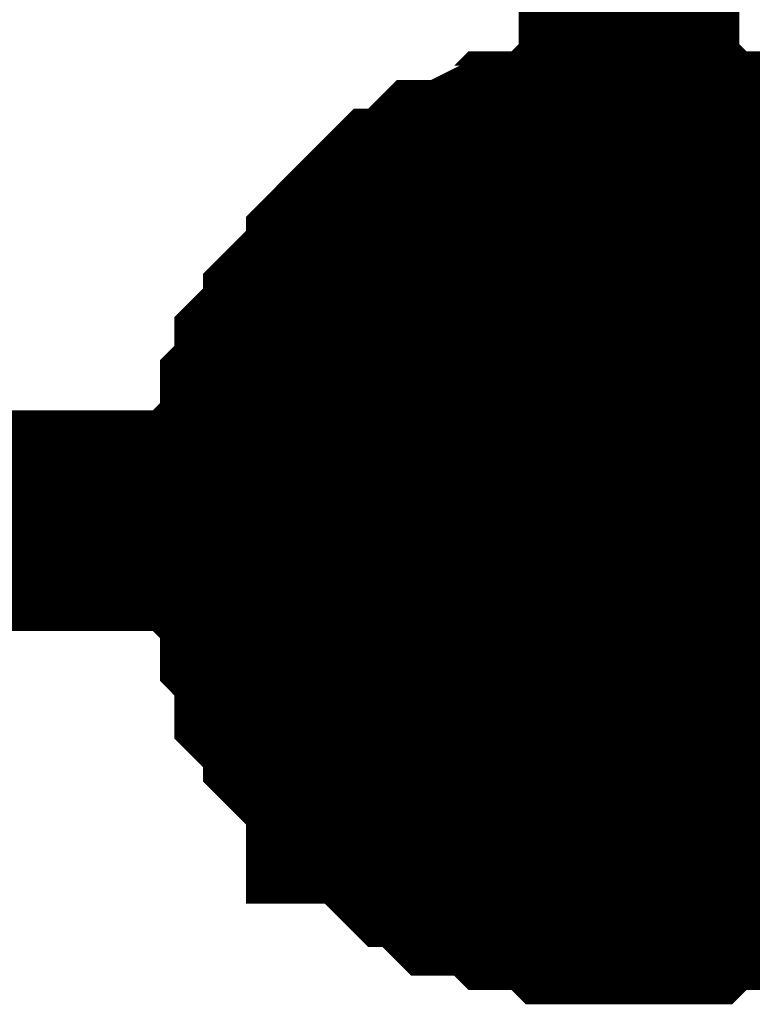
# Model space of a CAD drawing. Header units: inches. Extents: x 0 to 292, y 0 to 193.
# Tile 23 of 112: x 122.894 to 123.889, y 73.254 to 74.59. Entities that reach past the tile are written whole.
import ezdxf

# ---------------------------------------------------------------- set-up
doc = ezdxf.new("R2010")
doc.units = ezdxf.units.IN
doc.layers.add('Sheet', color=255, linetype='Continuous')

msp = doc.modelspace()

# ---------------------------------------------------------------- linework, layer by layer
at = {"layer": 'Sheet'}
for points in [[(122.7085, 73.9103, 0.2997, 0.2997, 0), (123.7217, 73.9103, 0.2997, 0.2997, 0), (143.5171, 73.9103, 0.2997, 0.2997, 0), (143.5171, 110.729, 0.2997, 0.2997, 0)], [(111.5248, 73.9103, 0.2997, 0.2997, 0), (111.5248, 77.7111, 0.2997, 0.2997, 0), (123.7217, 77.7111, 0.2997, 0.2997, 0), (123.7217, 73.9103, 0.2997, 0.2997, 0)], [(123.2151, 73.9103, 0.2997, 0.2997, 0), (123.2151, 73.9298, 0.2997, 0.2997, 0), (123.2151, 73.9688, 0.2997, 0.2997, 0), (123.2151, 73.9883, 0.2997, 0.2997, 0), (123.2346, 74.0078, 0.2997, 0.2997, 0), (123.2346, 74.0273, 0.2997, 0.2997, 0), (123.2346, 74.0662, 0.2997, 0.2997, 0), (123.254, 74.0857, 0.2997, 0.2997, 0), (123.254, 74.1052, 0.2997, 0.2997, 0), (123.254, 74.1247, 0.2997, 0.2997, 0), (123.2735, 74.1442, 0.2997, 0.2997, 0), (123.293, 74.1637, 0.2997, 0.2997, 0), (123.293, 74.1832, 0.2997, 0.2997, 0), (123.3125, 74.2027, 0.2997, 0.2997, 0), (123.332, 74.2222, 0.2997, 0.2997, 0), (123.3515, 74.2417, 0.2997, 0.2997, 0), (123.3515, 74.2611, 0.2997, 0.2997, 0), (123.3709, 74.2806, 0.2997, 0.2997, 0), (123.3904, 74.3001, 0.2997, 0.2997, 0), (123.4099, 74.3196, 0.2997, 0.2997, 0), (123.4294, 74.3196, 0.2997, 0.2997, 0), (123.4489, 74.3391, 0.2997, 0.2997, 0), (123.4684, 74.3586, 0.2997, 0.2997, 0), (123.4878, 74.3586, 0.2997, 0.2997, 0), (123.5268, 74.3781, 0.2997, 0.2997, 0), (123.5463, 74.3781, 0.2997, 0.2997, 0), (123.5658, 74.3976, 0.2997, 0.2997, 0), (123.5853, 74.3976, 0.2997, 0.2997, 0), (123.6242, 74.3976, 0.2997, 0.2997, 0), (123.6437, 74.4171, 0.2997, 0.2997, 0), (123.6632, 74.4171, 0.2997, 0.2997, 0), (123.7022, 74.4171, 0.2997, 0.2997, 0), (123.7217, 74.4171, 0.2997, 0.2997, 0)], [(123.2151, 73.9103, 0.2997, 0.2997, 0), (123.2151, 73.9298, 0.2997, 0.2997, 0), (123.2151, 73.9688, 0.2997, 0.2997, 0), (123.2151, 73.9883, 0.2997, 0.2997, 0), (123.2346, 74.0078, 0.2997, 0.2997, 0), (123.2346, 74.0273, 0.2997, 0.2997, 0), (123.2346, 74.0662, 0.2997, 0.2997, 0), (123.254, 74.0857, 0.2997, 0.2997, 0), (123.254, 74.1052, 0.2997, 0.2997, 0), (123.254, 74.1247, 0.2997, 0.2997, 0), (123.2735, 74.1442, 0.2997, 0.2997, 0), (123.293, 74.1637, 0.2997, 0.2997, 0), (123.293, 74.1832, 0.2997, 0.2997, 0), (123.3125, 74.2027, 0.2997, 0.2997, 0), (123.332, 74.2222, 0.2997, 0.2997, 0), (123.3515, 74.2417, 0.2997, 0.2997, 0), (123.3515, 74.2611, 0.2997, 0.2997, 0), (123.3709, 74.2806, 0.2997, 0.2997, 0), (123.3904, 74.3001, 0.2997, 0.2997, 0), (123.4099, 74.3196, 0.2997, 0.2997, 0), (123.4294, 74.3196, 0.2997, 0.2997, 0), (123.4489, 74.3391, 0.2997, 0.2997, 0), (123.4684, 74.3586, 0.2997, 0.2997, 0), (123.4878, 74.3586, 0.2997, 0.2997, 0), (123.5268, 74.3781, 0.2997, 0.2997, 0), (123.5463, 74.3781, 0.2997, 0.2997, 0), (123.5658, 74.3976, 0.2997, 0.2997, 0), (123.5853, 74.3976, 0.2997, 0.2997, 0), (123.6242, 74.3976, 0.2997, 0.2997, 0), (123.6437, 74.4171, 0.2997, 0.2997, 0), (123.6632, 74.4171, 0.2997, 0.2997, 0), (123.7022, 74.4171, 0.2997, 0.2997, 0), (123.7217, 74.4171, 0.2997, 0.2997, 0)], [(123.2151, 73.9103, 0.2997, 0.2997, 0), (123.2151, 73.9298, 0.2997, 0.2997, 0), (123.2151, 73.9688, 0.2997, 0.2997, 0), (123.2151, 73.9883, 0.2997, 0.2997, 0), (123.2346, 74.0078, 0.2997, 0.2997, 0), (123.2346, 74.0273, 0.2997, 0.2997, 0), (123.2346, 74.0662, 0.2997, 0.2997, 0), (123.254, 74.0857, 0.2997, 0.2997, 0), (123.254, 74.1052, 0.2997, 0.2997, 0), (123.254, 74.1247, 0.2997, 0.2997, 0), (123.2735, 74.1442, 0.2997, 0.2997, 0), (123.293, 74.1637, 0.2997, 0.2997, 0), (123.293, 74.1832, 0.2997, 0.2997, 0), (123.3125, 74.2027, 0.2997, 0.2997, 0), (123.332, 74.2222, 0.2997, 0.2997, 0), (123.3515, 74.2417, 0.2997, 0.2997, 0), (123.3515, 74.2611, 0.2997, 0.2997, 0), (123.3709, 74.2806, 0.2997, 0.2997, 0), (123.3904, 74.3001, 0.2997, 0.2997, 0), (123.4099, 74.3196, 0.2997, 0.2997, 0), (123.4294, 74.3196, 0.2997, 0.2997, 0), (123.4489, 74.3391, 0.2997, 0.2997, 0), (123.4684, 74.3586, 0.2997, 0.2997, 0), (123.4878, 74.3586, 0.2997, 0.2997, 0), (123.5268, 74.3781, 0.2997, 0.2997, 0), (123.5463, 74.3781, 0.2997, 0.2997, 0), (123.5658, 74.3976, 0.2997, 0.2997, 0), (123.5853, 74.3976, 0.2997, 0.2997, 0), (123.6242, 74.3976, 0.2997, 0.2997, 0), (123.6437, 74.4171, 0.2997, 0.2997, 0), (123.6632, 74.4171, 0.2997, 0.2997, 0), (123.7022, 74.4171, 0.2997, 0.2997, 0), (123.7217, 74.4171, 0.2997, 0.2997, 0)], [(123.2151, 73.9103, 0.2997, 0.2997, 0), (123.2151, 73.9298, 0.2997, 0.2997, 0), (123.2151, 73.9688, 0.2997, 0.2997, 0), (123.2151, 73.9883, 0.2997, 0.2997, 0), (123.2346, 74.0078, 0.2997, 0.2997, 0), (123.2346, 74.0273, 0.2997, 0.2997, 0), (123.2346, 74.0662, 0.2997, 0.2997, 0), (123.254, 74.0857, 0.2997, 0.2997, 0), (123.254, 74.1052, 0.2997, 0.2997, 0), (123.254, 74.1247, 0.2997, 0.2997, 0), (123.2735, 74.1442, 0.2997, 0.2997, 0), (123.293, 74.1637, 0.2997, 0.2997, 0), (123.293, 74.1832, 0.2997, 0.2997, 0), (123.3125, 74.2027, 0.2997, 0.2997, 0), (123.332, 74.2222, 0.2997, 0.2997, 0), (123.3515, 74.2417, 0.2997, 0.2997, 0), (123.3515, 74.2611, 0.2997, 0.2997, 0), (123.3709, 74.2806, 0.2997, 0.2997, 0), (123.3904, 74.3001, 0.2997, 0.2997, 0), (123.4099, 74.3196, 0.2997, 0.2997, 0), (123.4294, 74.3196, 0.2997, 0.2997, 0), (123.4489, 74.3391, 0.2997, 0.2997, 0), (123.4684, 74.3586, 0.2997, 0.2997, 0), (123.4878, 74.3586, 0.2997, 0.2997, 0), (123.5268, 74.3781, 0.2997, 0.2997, 0), (123.5463, 74.3781, 0.2997, 0.2997, 0), (123.5658, 74.3976, 0.2997, 0.2997, 0), (123.5853, 74.3976, 0.2997, 0.2997, 0), (123.6242, 74.3976, 0.2997, 0.2997, 0), (123.6437, 74.4171, 0.2997, 0.2997, 0), (123.6632, 74.4171, 0.2997, 0.2997, 0), (123.7022, 74.4171, 0.2997, 0.2997, 0), (123.7217, 74.4171, 0.2997, 0.2997, 0)], [(123.7217, 74.4171, 0.2997, 0.2997, 0), (123.7217, 74.4171, 0.2997, 0.2997, 0)], [(123.7217, 74.4171, 0.2997, 0.2997, 0), (123.7411, 74.4171, 0.2997, 0.2997, 0), (123.7801, 74.4171, 0.2997, 0.2997, 0), (123.7996, 74.4171, 0.2997, 0.2997, 0), (123.8191, 74.3976, 0.2997, 0.2997, 0), (123.8386, 74.3976, 0.2997, 0.2997, 0), (123.8775, 74.3976, 0.2997, 0.2997, 0), (123.897, 74.3781, 0.2997, 0.2997, 0), (123.9165, 74.3781, 0.2997, 0.2997, 0), (123.936, 74.3586, 0.2997, 0.2997, 0), (123.9555, 74.3586, 0.2997, 0.2997, 0), (123.9749, 74.3391, 0.2997, 0.2997, 0), (123.9944, 74.3196, 0.2997, 0.2997, 0), (124.0139, 74.3196, 0.2997, 0.2997, 0), (124.0334, 74.3001, 0.2997, 0.2997, 0), (124.0529, 74.2806, 0.2997, 0.2997, 0)], [(123.7217, 74.4171, 0.2997, 0.2997, 0), (123.7217, 74.4171, 0.2997, 0.2997, 0)], [(123.7217, 74.4171, 0.2997, 0.2997, 0), (123.7411, 74.4171, 0.2997, 0.2997, 0), (123.7801, 74.4171, 0.2997, 0.2997, 0), (123.7996, 74.4171, 0.2997, 0.2997, 0), (123.8191, 74.3976, 0.2997, 0.2997, 0), (123.8386, 74.3976, 0.2997, 0.2997, 0), (123.8775, 74.3976, 0.2997, 0.2997, 0), (123.897, 74.3781, 0.2997, 0.2997, 0), (123.9165, 74.3781, 0.2997, 0.2997, 0), (123.936, 74.3586, 0.2997, 0.2997, 0), (123.9555, 74.3586, 0.2997, 0.2997, 0), (123.9749, 74.3391, 0.2997, 0.2997, 0), (123.9944, 74.3196, 0.2997, 0.2997, 0), (124.0139, 74.3196, 0.2997, 0.2997, 0), (124.0334, 74.3001, 0.2997, 0.2997, 0), (124.0529, 74.2806, 0.2997, 0.2997, 0)], [(123.7217, 74.4171, 0.2997, 0.2997, 0), (123.7217, 74.4171, 0.2997, 0.2997, 0)], [(123.7217, 74.4171, 0.2997, 0.2997, 0), (123.7411, 74.4171, 0.2997, 0.2997, 0), (123.7801, 74.4171, 0.2997, 0.2997, 0), (123.7996, 74.4171, 0.2997, 0.2997, 0), (123.8191, 74.3976, 0.2997, 0.2997, 0), (123.8386, 74.3976, 0.2997, 0.2997, 0), (123.8775, 74.3976, 0.2997, 0.2997, 0), (123.897, 74.3781, 0.2997, 0.2997, 0), (123.9165, 74.3781, 0.2997, 0.2997, 0), (123.936, 74.3586, 0.2997, 0.2997, 0), (123.9555, 74.3586, 0.2997, 0.2997, 0), (123.9749, 74.3391, 0.2997, 0.2997, 0), (123.9944, 74.3196, 0.2997, 0.2997, 0), (124.0139, 74.3196, 0.2997, 0.2997, 0), (124.0334, 74.3001, 0.2997, 0.2997, 0), (124.0529, 74.2806, 0.2997, 0.2997, 0)], [(123.7217, 74.4171, 0.2997, 0.2997, 0), (123.7217, 74.4171, 0.2997, 0.2997, 0)], [(123.7217, 74.4171, 0.2997, 0.2997, 0), (123.7411, 74.4171, 0.2997, 0.2997, 0), (123.7801, 74.4171, 0.2997, 0.2997, 0), (123.7996, 74.4171, 0.2997, 0.2997, 0), (123.8191, 74.3976, 0.2997, 0.2997, 0), (123.8386, 74.3976, 0.2997, 0.2997, 0), (123.8775, 74.3976, 0.2997, 0.2997, 0), (123.897, 74.3781, 0.2997, 0.2997, 0), (123.9165, 74.3781, 0.2997, 0.2997, 0), (123.936, 74.3586, 0.2997, 0.2997, 0), (123.9555, 74.3586, 0.2997, 0.2997, 0), (123.9749, 74.3391, 0.2997, 0.2997, 0), (123.9944, 74.3196, 0.2997, 0.2997, 0), (124.0139, 74.3196, 0.2997, 0.2997, 0), (124.0334, 74.3001, 0.2997, 0.2997, 0), (124.0529, 74.2806, 0.2997, 0.2997, 0)], [(123.2151, 73.9103, 0.0991, 0.0991, 0), (123.2151, 73.9298, 0.0991, 0.0991, 0), (123.2151, 73.9688, 0.0991, 0.0991, 0), (123.2151, 73.9883, 0.0991, 0.0991, 0), (123.2346, 74.0078, 0.0991, 0.0991, 0), (123.2346, 74.0273, 0.0991, 0.0991, 0), (123.2346, 74.0662, 0.0991, 0.0991, 0), (123.254, 74.0857, 0.0991, 0.0991, 0), (123.254, 74.1052, 0.0991, 0.0991, 0), (123.254, 74.1247, 0.0991, 0.0991, 0), (123.2735, 74.1442, 0.0991, 0.0991, 0), (123.293, 74.1637, 0.0991, 0.0991, 0), (123.293, 74.1832, 0.0991, 0.0991, 0), (123.3125, 74.2027, 0.0991, 0.0991, 0), (123.332, 74.2222, 0.0991, 0.0991, 0), (123.3515, 74.2417, 0.0991, 0.0991, 0), (123.3515, 74.2611, 0.0991, 0.0991, 0), (123.3709, 74.2806, 0.0991, 0.0991, 0), (123.3904, 74.3001, 0.0991, 0.0991, 0), (123.4099, 74.3196, 0.0991, 0.0991, 0), (123.4294, 74.3196, 0.0991, 0.0991, 0), (123.4489, 74.3391, 0.0991, 0.0991, 0), (123.4684, 74.3586, 0.0991, 0.0991, 0), (123.4878, 74.3586, 0.0991, 0.0991, 0), (123.5268, 74.3781, 0.0991, 0.0991, 0), (123.5463, 74.3781, 0.0991, 0.0991, 0), (123.5658, 74.3976, 0.0991, 0.0991, 0), (123.5853, 74.3976, 0.0991, 0.0991, 0), (123.6242, 74.3976, 0.0991, 0.0991, 0), (123.6437, 74.4171, 0.0991, 0.0991, 0), (123.6632, 74.4171, 0.0991, 0.0991, 0), (123.7022, 74.4171, 0.0991, 0.0991, 0), (123.7217, 74.4171, 0.0991, 0.0991, 0)], [(123.2151, 73.9103, 0.0991, 0.0991, 0), (123.2151, 73.9298, 0.0991, 0.0991, 0), (123.2151, 73.9688, 0.0991, 0.0991, 0), (123.2151, 73.9883, 0.0991, 0.0991, 0), (123.2346, 74.0078, 0.0991, 0.0991, 0), (123.2346, 74.0273, 0.0991, 0.0991, 0), (123.2346, 74.0662, 0.0991, 0.0991, 0), (123.254, 74.0857, 0.0991, 0.0991, 0), (123.254, 74.1052, 0.0991, 0.0991, 0), (123.254, 74.1247, 0.0991, 0.0991, 0), (123.2735, 74.1442, 0.0991, 0.0991, 0), (123.293, 74.1637, 0.0991, 0.0991, 0), (123.293, 74.1832, 0.0991, 0.0991, 0), (123.3125, 74.2027, 0.0991, 0.0991, 0), (123.332, 74.2222, 0.0991, 0.0991, 0), (123.3515, 74.2417, 0.0991, 0.0991, 0), (123.3515, 74.2611, 0.0991, 0.0991, 0), (123.3709, 74.2806, 0.0991, 0.0991, 0), (123.3904, 74.3001, 0.0991, 0.0991, 0), (123.4099, 74.3196, 0.0991, 0.0991, 0), (123.4294, 74.3196, 0.0991, 0.0991, 0), (123.4489, 74.3391, 0.0991, 0.0991, 0), (123.4684, 74.3586, 0.0991, 0.0991, 0), (123.4878, 74.3586, 0.0991, 0.0991, 0), (123.5268, 74.3781, 0.0991, 0.0991, 0), (123.5463, 74.3781, 0.0991, 0.0991, 0), (123.5658, 74.3976, 0.0991, 0.0991, 0), (123.5853, 74.3976, 0.0991, 0.0991, 0), (123.6242, 74.3976, 0.0991, 0.0991, 0), (123.6437, 74.4171, 0.0991, 0.0991, 0), (123.6632, 74.4171, 0.0991, 0.0991, 0), (123.7022, 74.4171, 0.0991, 0.0991, 0), (123.7217, 74.4171, 0.0991, 0.0991, 0)], [(123.2151, 73.9103, 0.0991, 0.0991, 0), (123.2151, 73.9298, 0.0991, 0.0991, 0), (123.2151, 73.9688, 0.0991, 0.0991, 0), (123.2151, 73.9883, 0.0991, 0.0991, 0), (123.2346, 74.0078, 0.0991, 0.0991, 0), (123.2346, 74.0273, 0.0991, 0.0991, 0), (123.2346, 74.0662, 0.0991, 0.0991, 0), (123.254, 74.0857, 0.0991, 0.0991, 0), (123.254, 74.1052, 0.0991, 0.0991, 0), (123.254, 74.1247, 0.0991, 0.0991, 0), (123.2735, 74.1442, 0.0991, 0.0991, 0), (123.293, 74.1637, 0.0991, 0.0991, 0), (123.293, 74.1832, 0.0991, 0.0991, 0), (123.3125, 74.2027, 0.0991, 0.0991, 0), (123.332, 74.2222, 0.0991, 0.0991, 0), (123.3515, 74.2417, 0.0991, 0.0991, 0), (123.3515, 74.2611, 0.0991, 0.0991, 0), (123.3709, 74.2806, 0.0991, 0.0991, 0), (123.3904, 74.3001, 0.0991, 0.0991, 0), (123.4099, 74.3196, 0.0991, 0.0991, 0), (123.4294, 74.3196, 0.0991, 0.0991, 0), (123.4489, 74.3391, 0.0991, 0.0991, 0), (123.4684, 74.3586, 0.0991, 0.0991, 0), (123.4878, 74.3586, 0.0991, 0.0991, 0), (123.5268, 74.3781, 0.0991, 0.0991, 0), (123.5463, 74.3781, 0.0991, 0.0991, 0), (123.5658, 74.3976, 0.0991, 0.0991, 0), (123.5853, 74.3976, 0.0991, 0.0991, 0), (123.6242, 74.3976, 0.0991, 0.0991, 0), (123.6437, 74.4171, 0.0991, 0.0991, 0), (123.6632, 74.4171, 0.0991, 0.0991, 0), (123.7022, 74.4171, 0.0991, 0.0991, 0), (123.7217, 74.4171, 0.0991, 0.0991, 0)], [(123.2151, 73.9103, 0.0991, 0.0991, 0), (123.2151, 73.9298, 0.0991, 0.0991, 0), (123.2151, 73.9688, 0.0991, 0.0991, 0), (123.2151, 73.9883, 0.0991, 0.0991, 0), (123.2346, 74.0078, 0.0991, 0.0991, 0), (123.2346, 74.0273, 0.0991, 0.0991, 0), (123.2346, 74.0662, 0.0991, 0.0991, 0), (123.254, 74.0857, 0.0991, 0.0991, 0), (123.254, 74.1052, 0.0991, 0.0991, 0), (123.254, 74.1247, 0.0991, 0.0991, 0), (123.2735, 74.1442, 0.0991, 0.0991, 0), (123.293, 74.1637, 0.0991, 0.0991, 0), (123.293, 74.1832, 0.0991, 0.0991, 0), (123.3125, 74.2027, 0.0991, 0.0991, 0), (123.332, 74.2222, 0.0991, 0.0991, 0), (123.3515, 74.2417, 0.0991, 0.0991, 0), (123.3515, 74.2611, 0.0991, 0.0991, 0), (123.3709, 74.2806, 0.0991, 0.0991, 0), (123.3904, 74.3001, 0.0991, 0.0991, 0), (123.4099, 74.3196, 0.0991, 0.0991, 0), (123.4294, 74.3196, 0.0991, 0.0991, 0), (123.4489, 74.3391, 0.0991, 0.0991, 0), (123.4684, 74.3586, 0.0991, 0.0991, 0), (123.4878, 74.3586, 0.0991, 0.0991, 0), (123.5268, 74.3781, 0.0991, 0.0991, 0), (123.5463, 74.3781, 0.0991, 0.0991, 0), (123.5658, 74.3976, 0.0991, 0.0991, 0), (123.5853, 74.3976, 0.0991, 0.0991, 0), (123.6242, 74.3976, 0.0991, 0.0991, 0), (123.6437, 74.4171, 0.0991, 0.0991, 0), (123.6632, 74.4171, 0.0991, 0.0991, 0), (123.7022, 74.4171, 0.0991, 0.0991, 0), (123.7217, 74.4171, 0.0991, 0.0991, 0)], [(123.7217, 74.4171, 0.0991, 0.0991, 0), (123.7217, 74.4171, 0.0991, 0.0991, 0)], [(123.7217, 74.4171, 0.0991, 0.0991, 0), (123.7411, 74.4171, 0.0991, 0.0991, 0), (123.7801, 74.4171, 0.0991, 0.0991, 0), (123.7996, 74.4171, 0.0991, 0.0991, 0), (123.8191, 74.3976, 0.0991, 0.0991, 0), (123.8386, 74.3976, 0.0991, 0.0991, 0), (123.8775, 74.3976, 0.0991, 0.0991, 0), (123.897, 74.3781, 0.0991, 0.0991, 0), (123.9165, 74.3781, 0.0991, 0.0991, 0), (123.936, 74.3586, 0.0991, 0.0991, 0), (123.9555, 74.3586, 0.0991, 0.0991, 0)], [(123.7217, 74.4171, 0.0991, 0.0991, 0), (123.7217, 74.4171, 0.0991, 0.0991, 0)], [(123.7217, 74.4171, 0.0991, 0.0991, 0), (123.7411, 74.4171, 0.0991, 0.0991, 0), (123.7801, 74.4171, 0.0991, 0.0991, 0), (123.7996, 74.4171, 0.0991, 0.0991, 0), (123.8191, 74.3976, 0.0991, 0.0991, 0), (123.8386, 74.3976, 0.0991, 0.0991, 0), (123.8775, 74.3976, 0.0991, 0.0991, 0), (123.897, 74.3781, 0.0991, 0.0991, 0), (123.9165, 74.3781, 0.0991, 0.0991, 0), (123.936, 74.3586, 0.0991, 0.0991, 0), (123.9555, 74.3586, 0.0991, 0.0991, 0)], [(123.7217, 74.4171, 0.0991, 0.0991, 0), (123.7217, 74.4171, 0.0991, 0.0991, 0)], [(123.7217, 74.4171, 0.0991, 0.0991, 0), (123.7411, 74.4171, 0.0991, 0.0991, 0), (123.7801, 74.4171, 0.0991, 0.0991, 0), (123.7996, 74.4171, 0.0991, 0.0991, 0), (123.8191, 74.3976, 0.0991, 0.0991, 0), (123.8386, 74.3976, 0.0991, 0.0991, 0), (123.8775, 74.3976, 0.0991, 0.0991, 0), (123.897, 74.3781, 0.0991, 0.0991, 0), (123.9165, 74.3781, 0.0991, 0.0991, 0), (123.936, 74.3586, 0.0991, 0.0991, 0), (123.9555, 74.3586, 0.0991, 0.0991, 0)], [(123.7217, 74.4171, 0.0991, 0.0991, 0), (123.7217, 74.4171, 0.0991, 0.0991, 0)], [(123.7217, 74.4171, 0.0991, 0.0991, 0), (123.7411, 74.4171, 0.0991, 0.0991, 0), (123.7801, 74.4171, 0.0991, 0.0991, 0), (123.7996, 74.4171, 0.0991, 0.0991, 0), (123.8191, 74.3976, 0.0991, 0.0991, 0), (123.8386, 74.3976, 0.0991, 0.0991, 0), (123.8775, 74.3976, 0.0991, 0.0991, 0), (123.897, 74.3781, 0.0991, 0.0991, 0), (123.9165, 74.3781, 0.0991, 0.0991, 0), (123.936, 74.3586, 0.0991, 0.0991, 0), (123.9555, 74.3586, 0.0991, 0.0991, 0)], [(123.7217, 73.4035, 0.2997, 0.2997, 0), (123.7022, 73.4035, 0.2997, 0.2997, 0), (123.6632, 73.4035, 0.2997, 0.2997, 0), (123.6437, 73.4035, 0.2997, 0.2997, 0), (123.6242, 73.423, 0.2997, 0.2997, 0), (123.5853, 73.423, 0.2997, 0.2997, 0), (123.5658, 73.423, 0.2997, 0.2997, 0), (123.5463, 73.4425, 0.2997, 0.2997, 0), (123.5268, 73.4425, 0.2997, 0.2997, 0), (123.4878, 73.4425, 0.2997, 0.2997, 0), (123.4684, 73.462, 0.2997, 0.2997, 0), (123.4489, 73.4815, 0.2997, 0.2997, 0), (123.4294, 73.4815, 0.2997, 0.2997, 0), (123.4099, 73.501, 0.2997, 0.2997, 0), (123.3904, 73.5205, 0.2997, 0.2997, 0), (123.3709, 73.54, 0.2997, 0.2997, 0), (123.3515, 73.54, 0.2997, 0.2997, 0), (123.3515, 73.5595, 0.2997, 0.2997, 0), (123.332, 73.579, 0.2997, 0.2997, 0), (123.3125, 73.5984, 0.2997, 0.2997, 0), (123.293, 73.6179, 0.2997, 0.2997, 0), (123.293, 73.6374, 0.2997, 0.2997, 0), (123.2735, 73.6569, 0.2997, 0.2997, 0), (123.254, 73.6764, 0.2997, 0.2997, 0), (123.254, 73.7154, 0.2997, 0.2997, 0), (123.254, 73.7349, 0.2997, 0.2997, 0), (123.2346, 73.7544, 0.2997, 0.2997, 0), (123.2346, 73.7739, 0.2997, 0.2997, 0), (123.2346, 73.8129, 0.2997, 0.2997, 0), (123.2151, 73.8323, 0.2997, 0.2997, 0), (123.2151, 73.8518, 0.2997, 0.2997, 0), (123.2151, 73.8908, 0.2997, 0.2997, 0), (123.2151, 73.9103, 0.2997, 0.2997, 0)], [(123.2151, 73.9103, 0.2997, 0.2997, 0), (123.2151, 73.9103, 0.2997, 0.2997, 0)], [(123.7217, 73.4035, 0.2997, 0.2997, 0), (123.7022, 73.4035, 0.2997, 0.2997, 0), (123.6632, 73.4035, 0.2997, 0.2997, 0), (123.6437, 73.4035, 0.2997, 0.2997, 0), (123.6242, 73.423, 0.2997, 0.2997, 0), (123.5853, 73.423, 0.2997, 0.2997, 0), (123.5658, 73.423, 0.2997, 0.2997, 0), (123.5463, 73.4425, 0.2997, 0.2997, 0), (123.5268, 73.4425, 0.2997, 0.2997, 0), (123.4878, 73.4425, 0.2997, 0.2997, 0), (123.4684, 73.462, 0.2997, 0.2997, 0), (123.4489, 73.4815, 0.2997, 0.2997, 0), (123.4294, 73.4815, 0.2997, 0.2997, 0), (123.4099, 73.501, 0.2997, 0.2997, 0), (123.3904, 73.5205, 0.2997, 0.2997, 0), (123.3709, 73.54, 0.2997, 0.2997, 0), (123.3515, 73.54, 0.2997, 0.2997, 0), (123.3515, 73.5595, 0.2997, 0.2997, 0), (123.332, 73.579, 0.2997, 0.2997, 0), (123.3125, 73.5984, 0.2997, 0.2997, 0), (123.293, 73.6179, 0.2997, 0.2997, 0), (123.293, 73.6374, 0.2997, 0.2997, 0), (123.2735, 73.6569, 0.2997, 0.2997, 0), (123.254, 73.6764, 0.2997, 0.2997, 0), (123.254, 73.7154, 0.2997, 0.2997, 0), (123.254, 73.7349, 0.2997, 0.2997, 0), (123.2346, 73.7544, 0.2997, 0.2997, 0), (123.2346, 73.7739, 0.2997, 0.2997, 0), (123.2346, 73.8129, 0.2997, 0.2997, 0), (123.2151, 73.8323, 0.2997, 0.2997, 0), (123.2151, 73.8518, 0.2997, 0.2997, 0), (123.2151, 73.8908, 0.2997, 0.2997, 0), (123.2151, 73.9103, 0.2997, 0.2997, 0)], [(123.2151, 73.9103, 0.2997, 0.2997, 0), (123.2151, 73.9103, 0.2997, 0.2997, 0)], [(123.7217, 73.4035, 0.2997, 0.2997, 0), (123.7022, 73.4035, 0.2997, 0.2997, 0), (123.6632, 73.4035, 0.2997, 0.2997, 0), (123.6437, 73.4035, 0.2997, 0.2997, 0), (123.6242, 73.423, 0.2997, 0.2997, 0), (123.5853, 73.423, 0.2997, 0.2997, 0), (123.5658, 73.423, 0.2997, 0.2997, 0), (123.5463, 73.4425, 0.2997, 0.2997, 0), (123.5268, 73.4425, 0.2997, 0.2997, 0), (123.4878, 73.4425, 0.2997, 0.2997, 0), (123.4684, 73.462, 0.2997, 0.2997, 0), (123.4489, 73.4815, 0.2997, 0.2997, 0), (123.4294, 73.4815, 0.2997, 0.2997, 0), (123.4099, 73.501, 0.2997, 0.2997, 0), (123.3904, 73.5205, 0.2997, 0.2997, 0), (123.3709, 73.54, 0.2997, 0.2997, 0), (123.3515, 73.54, 0.2997, 0.2997, 0), (123.3515, 73.5595, 0.2997, 0.2997, 0), (123.332, 73.579, 0.2997, 0.2997, 0), (123.3125, 73.5984, 0.2997, 0.2997, 0), (123.293, 73.6179, 0.2997, 0.2997, 0), (123.293, 73.6374, 0.2997, 0.2997, 0), (123.2735, 73.6569, 0.2997, 0.2997, 0), (123.254, 73.6764, 0.2997, 0.2997, 0), (123.254, 73.7154, 0.2997, 0.2997, 0), (123.254, 73.7349, 0.2997, 0.2997, 0), (123.2346, 73.7544, 0.2997, 0.2997, 0), (123.2346, 73.7739, 0.2997, 0.2997, 0), (123.2346, 73.8129, 0.2997, 0.2997, 0), (123.2151, 73.8323, 0.2997, 0.2997, 0), (123.2151, 73.8518, 0.2997, 0.2997, 0), (123.2151, 73.8908, 0.2997, 0.2997, 0), (123.2151, 73.9103, 0.2997, 0.2997, 0)], [(123.2151, 73.9103, 0.2997, 0.2997, 0), (123.2151, 73.9103, 0.2997, 0.2997, 0)], [(123.7217, 73.4035, 0.2997, 0.2997, 0), (123.7022, 73.4035, 0.2997, 0.2997, 0), (123.6632, 73.4035, 0.2997, 0.2997, 0), (123.6437, 73.4035, 0.2997, 0.2997, 0), (123.6242, 73.423, 0.2997, 0.2997, 0), (123.5853, 73.423, 0.2997, 0.2997, 0), (123.5658, 73.423, 0.2997, 0.2997, 0), (123.5463, 73.4425, 0.2997, 0.2997, 0), (123.5268, 73.4425, 0.2997, 0.2997, 0), (123.4878, 73.4425, 0.2997, 0.2997, 0), (123.4684, 73.462, 0.2997, 0.2997, 0), (123.4489, 73.4815, 0.2997, 0.2997, 0), (123.4294, 73.4815, 0.2997, 0.2997, 0), (123.4099, 73.501, 0.2997, 0.2997, 0), (123.3904, 73.5205, 0.2997, 0.2997, 0), (123.3709, 73.54, 0.2997, 0.2997, 0), (123.3515, 73.54, 0.2997, 0.2997, 0), (123.3515, 73.5595, 0.2997, 0.2997, 0), (123.332, 73.579, 0.2997, 0.2997, 0), (123.3125, 73.5984, 0.2997, 0.2997, 0), (123.293, 73.6179, 0.2997, 0.2997, 0), (123.293, 73.6374, 0.2997, 0.2997, 0), (123.2735, 73.6569, 0.2997, 0.2997, 0), (123.254, 73.6764, 0.2997, 0.2997, 0), (123.254, 73.7154, 0.2997, 0.2997, 0), (123.254, 73.7349, 0.2997, 0.2997, 0), (123.2346, 73.7544, 0.2997, 0.2997, 0), (123.2346, 73.7739, 0.2997, 0.2997, 0), (123.2346, 73.8129, 0.2997, 0.2997, 0), (123.2151, 73.8323, 0.2997, 0.2997, 0), (123.2151, 73.8518, 0.2997, 0.2997, 0), (123.2151, 73.8908, 0.2997, 0.2997, 0), (123.2151, 73.9103, 0.2997, 0.2997, 0)], [(123.2151, 73.9103, 0.2997, 0.2997, 0), (123.2151, 73.9103, 0.2997, 0.2997, 0)], [(123.7217, 73.4035, 0.0991, 0.0991, 0), (123.7022, 73.4035, 0.0991, 0.0991, 0), (123.6632, 73.4035, 0.0991, 0.0991, 0), (123.6437, 73.4035, 0.0991, 0.0991, 0), (123.6242, 73.423, 0.0991, 0.0991, 0), (123.5853, 73.423, 0.0991, 0.0991, 0), (123.5658, 73.423, 0.0991, 0.0991, 0), (123.5463, 73.4425, 0.0991, 0.0991, 0), (123.5268, 73.4425, 0.0991, 0.0991, 0), (123.4878, 73.4425, 0.0991, 0.0991, 0), (123.4684, 73.462, 0.0991, 0.0991, 0), (123.4489, 73.4815, 0.0991, 0.0991, 0), (123.4294, 73.4815, 0.0991, 0.0991, 0), (123.4099, 73.501, 0.0991, 0.0991, 0), (123.3904, 73.5205, 0.0991, 0.0991, 0), (123.3709, 73.54, 0.0991, 0.0991, 0), (123.3515, 73.54, 0.0991, 0.0991, 0), (123.3515, 73.5595, 0.0991, 0.0991, 0), (123.332, 73.579, 0.0991, 0.0991, 0), (123.3125, 73.5984, 0.0991, 0.0991, 0), (123.293, 73.6179, 0.0991, 0.0991, 0), (123.293, 73.6374, 0.0991, 0.0991, 0), (123.2735, 73.6569, 0.0991, 0.0991, 0), (123.254, 73.6764, 0.0991, 0.0991, 0), (123.254, 73.7154, 0.0991, 0.0991, 0), (123.254, 73.7349, 0.0991, 0.0991, 0), (123.2346, 73.7544, 0.0991, 0.0991, 0), (123.2346, 73.7739, 0.0991, 0.0991, 0), (123.2346, 73.8129, 0.0991, 0.0991, 0), (123.2151, 73.8323, 0.0991, 0.0991, 0), (123.2151, 73.8518, 0.0991, 0.0991, 0), (123.2151, 73.8908, 0.0991, 0.0991, 0), (123.2151, 73.9103, 0.0991, 0.0991, 0)], [(123.2151, 73.9103, 0.0991, 0.0991, 0), (123.2151, 73.9103, 0.0991, 0.0991, 0)], [(123.7217, 73.4035, 0.0991, 0.0991, 0), (123.7022, 73.4035, 0.0991, 0.0991, 0), (123.6632, 73.4035, 0.0991, 0.0991, 0), (123.6437, 73.4035, 0.0991, 0.0991, 0), (123.6242, 73.423, 0.0991, 0.0991, 0), (123.5853, 73.423, 0.0991, 0.0991, 0), (123.5658, 73.423, 0.0991, 0.0991, 0), (123.5463, 73.4425, 0.0991, 0.0991, 0), (123.5268, 73.4425, 0.0991, 0.0991, 0), (123.4878, 73.4425, 0.0991, 0.0991, 0), (123.4684, 73.462, 0.0991, 0.0991, 0), (123.4489, 73.4815, 0.0991, 0.0991, 0), (123.4294, 73.4815, 0.0991, 0.0991, 0), (123.4099, 73.501, 0.0991, 0.0991, 0), (123.3904, 73.5205, 0.0991, 0.0991, 0), (123.3709, 73.54, 0.0991, 0.0991, 0), (123.3515, 73.54, 0.0991, 0.0991, 0), (123.3515, 73.5595, 0.0991, 0.0991, 0), (123.332, 73.579, 0.0991, 0.0991, 0), (123.3125, 73.5984, 0.0991, 0.0991, 0), (123.293, 73.6179, 0.0991, 0.0991, 0), (123.293, 73.6374, 0.0991, 0.0991, 0), (123.2735, 73.6569, 0.0991, 0.0991, 0), (123.254, 73.6764, 0.0991, 0.0991, 0), (123.254, 73.7154, 0.0991, 0.0991, 0), (123.254, 73.7349, 0.0991, 0.0991, 0), (123.2346, 73.7544, 0.0991, 0.0991, 0), (123.2346, 73.7739, 0.0991, 0.0991, 0), (123.2346, 73.8129, 0.0991, 0.0991, 0), (123.2151, 73.8323, 0.0991, 0.0991, 0), (123.2151, 73.8518, 0.0991, 0.0991, 0), (123.2151, 73.8908, 0.0991, 0.0991, 0), (123.2151, 73.9103, 0.0991, 0.0991, 0)], [(123.2151, 73.9103, 0.0991, 0.0991, 0), (123.2151, 73.9103, 0.0991, 0.0991, 0)], [(123.7217, 73.4035, 0.0991, 0.0991, 0), (123.7022, 73.4035, 0.0991, 0.0991, 0), (123.6632, 73.4035, 0.0991, 0.0991, 0), (123.6437, 73.4035, 0.0991, 0.0991, 0), (123.6242, 73.423, 0.0991, 0.0991, 0), (123.5853, 73.423, 0.0991, 0.0991, 0), (123.5658, 73.423, 0.0991, 0.0991, 0), (123.5463, 73.4425, 0.0991, 0.0991, 0), (123.5268, 73.4425, 0.0991, 0.0991, 0), (123.4878, 73.4425, 0.0991, 0.0991, 0), (123.4684, 73.462, 0.0991, 0.0991, 0), (123.4489, 73.4815, 0.0991, 0.0991, 0), (123.4294, 73.4815, 0.0991, 0.0991, 0), (123.4099, 73.501, 0.0991, 0.0991, 0), (123.3904, 73.5205, 0.0991, 0.0991, 0), (123.3709, 73.54, 0.0991, 0.0991, 0), (123.3515, 73.54, 0.0991, 0.0991, 0), (123.3515, 73.5595, 0.0991, 0.0991, 0), (123.332, 73.579, 0.0991, 0.0991, 0), (123.3125, 73.5984, 0.0991, 0.0991, 0), (123.293, 73.6179, 0.0991, 0.0991, 0), (123.293, 73.6374, 0.0991, 0.0991, 0), (123.2735, 73.6569, 0.0991, 0.0991, 0), (123.254, 73.6764, 0.0991, 0.0991, 0), (123.254, 73.7154, 0.0991, 0.0991, 0), (123.254, 73.7349, 0.0991, 0.0991, 0), (123.2346, 73.7544, 0.0991, 0.0991, 0), (123.2346, 73.7739, 0.0991, 0.0991, 0), (123.2346, 73.8129, 0.0991, 0.0991, 0), (123.2151, 73.8323, 0.0991, 0.0991, 0), (123.2151, 73.8518, 0.0991, 0.0991, 0), (123.2151, 73.8908, 0.0991, 0.0991, 0), (123.2151, 73.9103, 0.0991, 0.0991, 0)], [(123.2151, 73.9103, 0.0991, 0.0991, 0), (123.2151, 73.9103, 0.0991, 0.0991, 0)], [(123.7217, 73.4035, 0.0991, 0.0991, 0), (123.7022, 73.4035, 0.0991, 0.0991, 0), (123.6632, 73.4035, 0.0991, 0.0991, 0), (123.6437, 73.4035, 0.0991, 0.0991, 0), (123.6242, 73.423, 0.0991, 0.0991, 0), (123.5853, 73.423, 0.0991, 0.0991, 0), (123.5658, 73.423, 0.0991, 0.0991, 0), (123.5463, 73.4425, 0.0991, 0.0991, 0), (123.5268, 73.4425, 0.0991, 0.0991, 0), (123.4878, 73.4425, 0.0991, 0.0991, 0), (123.4684, 73.462, 0.0991, 0.0991, 0), (123.4489, 73.4815, 0.0991, 0.0991, 0), (123.4294, 73.4815, 0.0991, 0.0991, 0), (123.4099, 73.501, 0.0991, 0.0991, 0), (123.3904, 73.5205, 0.0991, 0.0991, 0), (123.3709, 73.54, 0.0991, 0.0991, 0), (123.3515, 73.54, 0.0991, 0.0991, 0), (123.3515, 73.5595, 0.0991, 0.0991, 0), (123.332, 73.579, 0.0991, 0.0991, 0), (123.3125, 73.5984, 0.0991, 0.0991, 0), (123.293, 73.6179, 0.0991, 0.0991, 0), (123.293, 73.6374, 0.0991, 0.0991, 0), (123.2735, 73.6569, 0.0991, 0.0991, 0), (123.254, 73.6764, 0.0991, 0.0991, 0), (123.254, 73.7154, 0.0991, 0.0991, 0), (123.254, 73.7349, 0.0991, 0.0991, 0), (123.2346, 73.7544, 0.0991, 0.0991, 0), (123.2346, 73.7739, 0.0991, 0.0991, 0), (123.2346, 73.8129, 0.0991, 0.0991, 0), (123.2151, 73.8323, 0.0991, 0.0991, 0), (123.2151, 73.8518, 0.0991, 0.0991, 0), (123.2151, 73.8908, 0.0991, 0.0991, 0), (123.2151, 73.9103, 0.0991, 0.0991, 0)], [(123.2151, 73.9103, 0.0991, 0.0991, 0), (123.2151, 73.9103, 0.0991, 0.0991, 0)], [(124.0529, 73.54, 0.2997, 0.2997, 0), (124.0334, 73.5205, 0.2997, 0.2997, 0), (124.0139, 73.501, 0.2997, 0.2997, 0), (123.9944, 73.4815, 0.2997, 0.2997, 0), (123.9749, 73.4815, 0.2997, 0.2997, 0), (123.9555, 73.462, 0.2997, 0.2997, 0), (123.936, 73.4425, 0.2997, 0.2997, 0), (123.9165, 73.4425, 0.2997, 0.2997, 0), (123.897, 73.4425, 0.2997, 0.2997, 0), (123.8775, 73.423, 0.2997, 0.2997, 0), (123.8386, 73.423, 0.2997, 0.2997, 0), (123.8191, 73.423, 0.2997, 0.2997, 0), (123.7996, 73.4035, 0.2997, 0.2997, 0), (123.7801, 73.4035, 0.2997, 0.2997, 0), (123.7411, 73.4035, 0.2997, 0.2997, 0), (123.7217, 73.4035, 0.2997, 0.2997, 0)], [(124.0529, 73.54, 0.2997, 0.2997, 0), (124.0334, 73.5205, 0.2997, 0.2997, 0), (124.0139, 73.501, 0.2997, 0.2997, 0), (123.9944, 73.4815, 0.2997, 0.2997, 0), (123.9749, 73.4815, 0.2997, 0.2997, 0), (123.9555, 73.462, 0.2997, 0.2997, 0), (123.936, 73.4425, 0.2997, 0.2997, 0), (123.9165, 73.4425, 0.2997, 0.2997, 0), (123.897, 73.4425, 0.2997, 0.2997, 0), (123.8775, 73.423, 0.2997, 0.2997, 0), (123.8386, 73.423, 0.2997, 0.2997, 0), (123.8191, 73.423, 0.2997, 0.2997, 0), (123.7996, 73.4035, 0.2997, 0.2997, 0), (123.7801, 73.4035, 0.2997, 0.2997, 0), (123.7411, 73.4035, 0.2997, 0.2997, 0), (123.7217, 73.4035, 0.2997, 0.2997, 0)], [(124.0529, 73.54, 0.2997, 0.2997, 0), (124.0334, 73.5205, 0.2997, 0.2997, 0), (124.0139, 73.501, 0.2997, 0.2997, 0), (123.9944, 73.4815, 0.2997, 0.2997, 0), (123.9749, 73.4815, 0.2997, 0.2997, 0), (123.9555, 73.462, 0.2997, 0.2997, 0), (123.936, 73.4425, 0.2997, 0.2997, 0), (123.9165, 73.4425, 0.2997, 0.2997, 0), (123.897, 73.4425, 0.2997, 0.2997, 0), (123.8775, 73.423, 0.2997, 0.2997, 0), (123.8386, 73.423, 0.2997, 0.2997, 0), (123.8191, 73.423, 0.2997, 0.2997, 0), (123.7996, 73.4035, 0.2997, 0.2997, 0), (123.7801, 73.4035, 0.2997, 0.2997, 0), (123.7411, 73.4035, 0.2997, 0.2997, 0), (123.7217, 73.4035, 0.2997, 0.2997, 0)], [(124.0529, 73.54, 0.2997, 0.2997, 0), (124.0334, 73.5205, 0.2997, 0.2997, 0), (124.0139, 73.501, 0.2997, 0.2997, 0), (123.9944, 73.4815, 0.2997, 0.2997, 0), (123.9749, 73.4815, 0.2997, 0.2997, 0), (123.9555, 73.462, 0.2997, 0.2997, 0), (123.936, 73.4425, 0.2997, 0.2997, 0), (123.9165, 73.4425, 0.2997, 0.2997, 0), (123.897, 73.4425, 0.2997, 0.2997, 0), (123.8775, 73.423, 0.2997, 0.2997, 0), (123.8386, 73.423, 0.2997, 0.2997, 0), (123.8191, 73.423, 0.2997, 0.2997, 0), (123.7996, 73.4035, 0.2997, 0.2997, 0), (123.7801, 73.4035, 0.2997, 0.2997, 0), (123.7411, 73.4035, 0.2997, 0.2997, 0), (123.7217, 73.4035, 0.2997, 0.2997, 0)], [(123.9555, 73.462, 0.0991, 0.0991, 0), (123.936, 73.4425, 0.0991, 0.0991, 0), (123.9165, 73.4425, 0.0991, 0.0991, 0), (123.897, 73.4425, 0.0991, 0.0991, 0), (123.8775, 73.423, 0.0991, 0.0991, 0), (123.8386, 73.423, 0.0991, 0.0991, 0), (123.8191, 73.423, 0.0991, 0.0991, 0), (123.7996, 73.4035, 0.0991, 0.0991, 0), (123.7801, 73.4035, 0.0991, 0.0991, 0), (123.7411, 73.4035, 0.0991, 0.0991, 0), (123.7217, 73.4035, 0.0991, 0.0991, 0)], [(123.9555, 73.462, 0.0991, 0.0991, 0), (123.936, 73.4425, 0.0991, 0.0991, 0), (123.9165, 73.4425, 0.0991, 0.0991, 0), (123.897, 73.4425, 0.0991, 0.0991, 0), (123.8775, 73.423, 0.0991, 0.0991, 0), (123.8386, 73.423, 0.0991, 0.0991, 0), (123.8191, 73.423, 0.0991, 0.0991, 0), (123.7996, 73.4035, 0.0991, 0.0991, 0), (123.7801, 73.4035, 0.0991, 0.0991, 0), (123.7411, 73.4035, 0.0991, 0.0991, 0), (123.7217, 73.4035, 0.0991, 0.0991, 0)], [(123.9555, 73.462, 0.0991, 0.0991, 0), (123.936, 73.4425, 0.0991, 0.0991, 0), (123.9165, 73.4425, 0.0991, 0.0991, 0), (123.897, 73.4425, 0.0991, 0.0991, 0), (123.8775, 73.423, 0.0991, 0.0991, 0), (123.8386, 73.423, 0.0991, 0.0991, 0), (123.8191, 73.423, 0.0991, 0.0991, 0), (123.7996, 73.4035, 0.0991, 0.0991, 0), (123.7801, 73.4035, 0.0991, 0.0991, 0), (123.7411, 73.4035, 0.0991, 0.0991, 0), (123.7217, 73.4035, 0.0991, 0.0991, 0)], [(123.9555, 73.462, 0.0991, 0.0991, 0), (123.936, 73.4425, 0.0991, 0.0991, 0), (123.9165, 73.4425, 0.0991, 0.0991, 0), (123.897, 73.4425, 0.0991, 0.0991, 0), (123.8775, 73.423, 0.0991, 0.0991, 0), (123.8386, 73.423, 0.0991, 0.0991, 0), (123.8191, 73.423, 0.0991, 0.0991, 0), (123.7996, 73.4035, 0.0991, 0.0991, 0), (123.7801, 73.4035, 0.0991, 0.0991, 0), (123.7411, 73.4035, 0.0991, 0.0991, 0), (123.7217, 73.4035, 0.0991, 0.0991, 0)]]:
    msp.add_lwpolyline(points, format="xyseb", dxfattribs=at)
msp.add_lwpolyline([(123.444, 73.914, 0.508, 0.508, 1), (123.952, 73.914, 0.508, 0.508, 1)], format="xyseb", close=True, dxfattribs=at)

doc.saveas('drawing.dxf')
